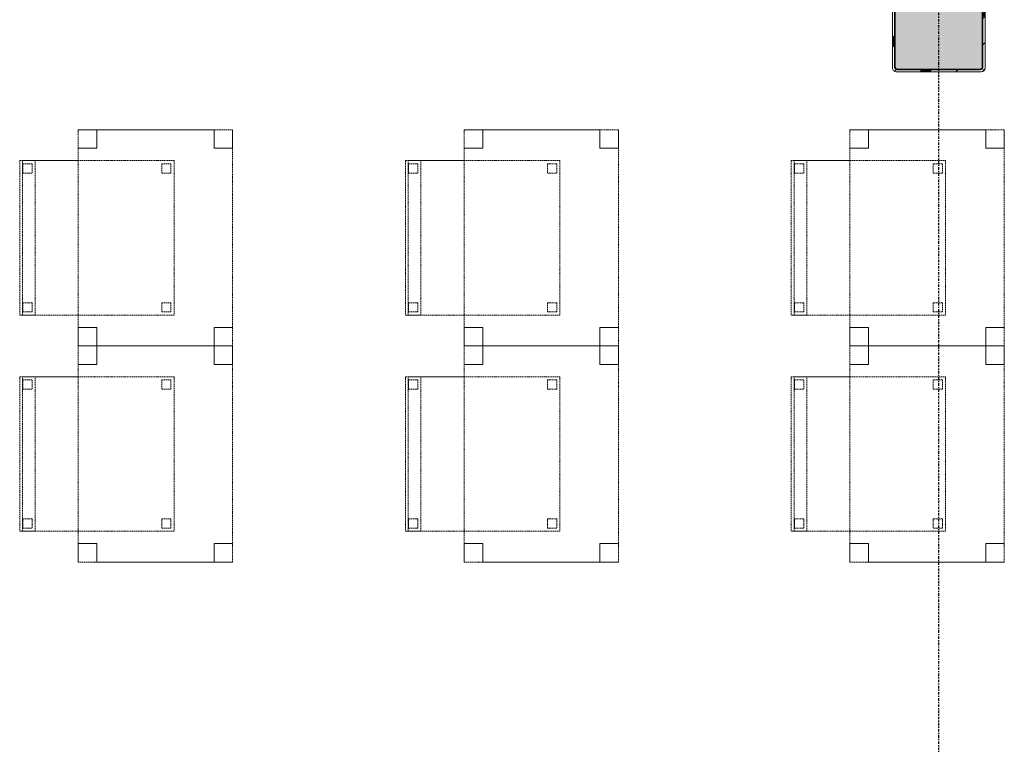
# Model space of a CAD drawing. Header units: millimetres. Extents: x -80560 to 110805, y -11020 to 52719.
# Tile 151 of 182: x 69717 to 72907, y 45322 to 47669. Entities that reach past the tile are written whole.
import ezdxf

# ---------------------------------------------------------------- set-up
doc = ezdxf.new("R2010")
doc.units = ezdxf.units.MM
doc.linetypes.add('CENTER2', pattern=[20, 8, -4, 4, -4])
doc.linetypes.add('DASHED2', pattern=[6, 4, -2])
for name, color, linetype, lineweight in [('I-FURN', 30, 'Continuous', 18), ('S-COLS', 52, 'Continuous', 18), ('S-GRID', 1, 'Continuous', 9)]:
    doc.layers.add(name, color=color, linetype=linetype, lineweight=lineweight)

# ---------------------------------------------------------------- blocks, each defined once
blk = doc.blocks.new('NLRS_28_SCO_UN_staalkolom koker betongevuld_gen_CGA - kolom A-V444-DO_02 tweede verdieping')
at = {"layer": 'S-COLS', "lineweight": 5}
h = blk.add_hatch(dxfattribs=at)
h.set_pattern_fill('FP_146', color=256, style=0, pattern_type=2)
h.set_pattern_definition([(45, (-47800, -47650), (-99.99975, 99.99975), []), (45, (-47715, -47650), (-99.99975, 99.99975), []), (45, (-47710, -47650), (-99.99975, 99.99975), []), (45, (-47705, -47650), (-99.99975, 99.99975), []), (45, (-47700, -47650), (-99.99975, 99.99975), []), (45, (-47695, -47650), (-99.99975, 99.99975), []), (45, (-47690, -47650), (-99.99975, 99.99975), []), (45, (-47685, -47650), (-99.99975, 99.99975), [])])
h.paths.add_polyline_path([(138, -150), (146.5, -146.5), (150, -138), (150, 138), (146.5, 146.5), (138, 150), (-138, 150), (-146.5, 146.5), (-150, 138), (-150, -138), (-146.5, -146.5), (-138, -150)], flags=0)
h.paths.add_polyline_path([(-134, -142), (-139.7, -139.7), (-142, -134), (-142, 134), (-139.7, 139.7), (-134, 142), (134, 142), (139.7, 139.7), (142, 134), (142, -134), (139.7, -139.7), (134, -142)], flags=0)
at = {"layer": 'S-COLS', "lineweight": 9}
blk.add_hatch(color=256, dxfattribs=at).paths.add_polyline_path([(134, -142), (139.7, -139.7), (142, -134), (142, 134), (139.7, 139.7), (134, 142), (-134, 142), (-139.7, 139.7), (-142, 134), (-142, -134), (-139.7, -139.7), (-134, -142)], flags=0)
at = {"layer": 'S-COLS'}
for p, q in [((-150, 138), (-150, -138)), ((-142, -134), (-142, 134)), ((138, 150), (-138, 150)), ((-134, 142), (134, 142)), ((142, 134), (142, -134)), ((150, -138), (150, 138)), ((-138, -150), (138, -150)), ((134, -142), (-134, -142))]:
    blk.add_line(p, q, dxfattribs=at)
at = {"layer": 'S-COLS', "lineweight": 35}
for p, q in [((-142, 134), (-142, -134)), ((134, 142), (-134, 142)), ((142, -134), (142, 134)), ((-134, -142), (134, -142))]:
    blk.add_line(p, q, dxfattribs=at)
at = {"layer": 'S-COLS'}
for centre, radius, start, end in [((-138, 138), 12, 90, 180), ((-134, 134), 8, 90, 180), ((134, 134), 8, 0, 90), ((138, 138), 12, 0, 90), ((-138, -138), 12, 180, 270), ((-134, -134), 8, 180, 270), ((134, -134), 8, 270, 0), ((138, -138), 12, 270, 360)]:
    blk.add_arc(centre, radius, start, end, dxfattribs=at)
at = {"layer": 'S-COLS', "lineweight": 35}
for centre, start, end in [((-134, 134), 90, 180), ((134, 134), 360, 90), ((-134, -134), 180, 270), ((134, -134), 270, 360)]:
    blk.add_arc(centre, 8, start, end, dxfattribs=at)
blk = doc.blocks.new('19112_SW_LeonardoCollege_R2020_rvt-1-DO_02 tweede verdieping')
at = {"color": 9, "lineweight": 9}
blk.add_blockref('NLRS_28_SCO_UN_staalkolom koker betongevuld_gen_CGA - kolom A-V444-DO_02 tweede verdieping', (47800, 47650), dxfattribs=at)
blk = doc.blocks.new('82_tafel1 - tafel 500x700 2-30673039-DO_02 tweede verdieping')
at = {"layer": 'I-FURN', "linetype": 'DASHED2'}
for p, q in [((350, 250), (-350, 250)), ((-350, 250), (-350, -250)), ((350, 250), (-350, 250)), ((-350, 250), (-350, -250)), ((-350, 250), (-350, 190)), ((-290, 250), (-350, 250)), ((-290, 190), (-290, 250)), ((-290, 250), (290, 250)), ((-290, 250), (-290, 190)), ((290, 250), (290, 190)), ((290, 190), (290, 250)), ((350, 250), (290, 250)), ((350, -250), (350, 250)), ((350, -250), (350, 250)), ((350, 190), (350, 250)), ((-350, -190), (-350, 190)), ((-350, 190), (-290, 190)), ((-290, 190), (-350, 190)), ((290, 190), (350, 190)), ((350, 190), (290, 190)), ((350, 190), (350, -190)), ((-290, -190), (-350, -190)), ((-350, -190), (-290, -190)), ((-350, -190), (-350, -250)), ((-290, -250), (-290, -190)), ((-290, -190), (-290, -250)), ((350, -190), (290, -190)), ((290, -190), (290, -250)), ((290, -250), (290, -190)), ((290, -190), (350, -190)), ((350, -250), (350, -190)), ((-350, -250), (350, -250)), ((-350, -250), (350, -250)), ((-350, -250), (-290, -250)), ((290, -250), (-290, -250)), ((290, -250), (350, -250))]:
    blk.add_line(p, q, dxfattribs=at)
blk = doc.blocks.new('82_zitmeubel - stoel 500x500-V330-DO_02 tweede verdieping')
at = {"layer": 'I-FURN', "linetype": 'DASHED2'}
for p, q in [((-192.1, -73), (-192.1, 237)), ((-192.1, 237), (-192.1, -73)), ((-192.1, 237), (307.9, 237)), ((-192.1, 237), (307.9, 237)), ((-182.1, 226), (-182.1, 198)), ((-182.1, 198), (-182.1, 226)), ((-153.1, 227), (-181.1, 227)), ((-181.1, 227), (-153.1, 227)), ((-152.1, 198), (-152.1, 226)), ((-152.1, 226), (-152.1, 198)), ((267.9, 226), (267.9, 198)), ((267.9, 198), (267.9, 226)), ((296.9, 227), (268.9, 227)), ((268.9, 227), (296.9, 227)), ((297.9, 198), (297.9, 226)), ((297.9, 226), (297.9, 198)), ((307.9, 237), (307.9, -73)), ((307.9, -73), (307.9, 237)), ((-181.1, 197), (-153.1, 197)), ((-153.1, 197), (-181.1, 197)), ((268.9, 197), (296.9, 197)), ((296.9, 197), (268.9, 197)), ((-192.1, -213), (-192.1, -73)), ((-192.1, -73), (-192.1, -263)), ((307.9, -73), (307.9, -213)), ((307.9, -263), (307.9, -73)), ((-192.1, -254.1), (-192.1, -213)), ((307.9, -213), (-192.1, -213)), ((-153.1, -223), (-181.1, -223)), ((-181.1, -223), (-153.1, -223)), ((296.9, -223), (268.9, -223)), ((268.9, -223), (296.9, -223)), ((307.9, -213), (307.9, -254.1)), ((-192.1, -263), (-192.1, -254.1)), ((307.9, -254.1), (-192.1, -254.1)), ((-182.1, -224), (-182.1, -252)), ((-182.1, -252), (-182.1, -224)), ((-181.1, -253), (-153.1, -253)), ((-153.1, -253), (-181.1, -253)), ((-152.1, -252), (-152.1, -224)), ((-152.1, -224), (-152.1, -252)), ((267.9, -224), (267.9, -252)), ((267.9, -252), (267.9, -224)), ((268.9, -253), (296.9, -253)), ((296.9, -253), (268.9, -253)), ((297.9, -252), (297.9, -224)), ((297.9, -224), (297.9, -252)), ((307.9, -254.1), (307.9, -263)), ((-192.1, -263), (307.9, -263)), ((-192.1, -263), (307.9, -263))]:
    blk.add_line(p, q, dxfattribs=at)
for centre, start, end in [((-181.1, 226), 90, 180), ((-181.1, 226), 90, 180), ((-153.1, 226), 360, 90), ((-153.1, 226), 360, 90), ((268.9, 226), 90, 180), ((268.9, 226), 90, 180), ((296.9, 226), 360, 90), ((296.9, 226), 360, 90), ((-181.1, 198), 180, 270), ((-181.1, 198), 180, 270), ((-153.1, 198), 270, 0), ((-153.1, 198), 270, 0), ((268.9, 198), 180, 210), ((268.9, 198), 180, 270), ((268.9, 198), 210, 270), ((296.9, 198), 270, 360), ((296.9, 198), 270, 315), ((296.9, 198), 315, 360), ((-181.1, -224), 90, 180), ((-181.1, -224), 135, 180), ((-181.1, -224), 90, 135), ((-153.1, -224), 0, 90), ((-153.1, -224), 75, 90), ((-153.1, -224), 45, 75), ((-153.1, -224), 0, 45), ((268.9, -224), 90, 180), ((268.9, -224), 90, 180), ((296.9, -224), 0, 90), ((296.9, -224), 0, 90), ((-181.1, -252), 180, 270), ((-181.1, -252), 180, 210), ((-181.1, -252), 210, 270), ((-153.1, -252), 270, 0), ((-153.1, -252), 270, 0), ((268.9, -252), 180, 270), ((268.9, -252), 180, 270), ((296.9, -252), 270, 0), ((296.9, -252), 270, 0)]:
    blk.add_arc(centre, 1, start, end, dxfattribs=at)
blk = doc.blocks.new('82_zitmeubel - stoel 500x500-V331-DO_02 tweede verdieping')
at = {"layer": 'I-FURN', "linetype": 'DASHED2'}
for p, q in [((-192.1, -73), (-192.1, 237)), ((-192.1, 237), (-192.1, -73)), ((-192.1, 237), (307.9, 237)), ((-192.1, 237), (307.9, 237)), ((-182.1, 226), (-182.1, 198)), ((-182.1, 198), (-182.1, 226)), ((-153.1, 227), (-181.1, 227)), ((-181.1, 227), (-153.1, 227)), ((-152.1, 198), (-152.1, 226)), ((-152.1, 226), (-152.1, 198)), ((267.9, 226), (267.9, 198)), ((267.9, 198), (267.9, 226)), ((296.9, 227), (268.9, 227)), ((268.9, 227), (296.9, 227)), ((297.9, 198), (297.9, 226)), ((297.9, 226), (297.9, 198)), ((307.9, 237), (307.9, -73)), ((307.9, -73), (307.9, 237)), ((-181.1, 197), (-153.1, 197)), ((-153.1, 197), (-181.1, 197)), ((268.9, 197), (296.9, 197)), ((296.9, 197), (268.9, 197)), ((-192.1, -213), (-192.1, -73)), ((-192.1, -73), (-192.1, -263)), ((307.9, -73), (307.9, -213)), ((307.9, -263), (307.9, -73)), ((-192.1, -254.1), (-192.1, -213)), ((307.9, -213), (-192.1, -213)), ((-153.1, -223), (-181.1, -223)), ((-181.1, -223), (-153.1, -223)), ((296.9, -223), (268.9, -223)), ((268.9, -223), (296.9, -223)), ((307.9, -213), (307.9, -254.1)), ((-192.1, -263), (-192.1, -254.1)), ((307.9, -254.1), (-192.1, -254.1)), ((-182.1, -224), (-182.1, -252)), ((-182.1, -252), (-182.1, -224)), ((-181.1, -253), (-153.1, -253)), ((-153.1, -253), (-181.1, -253)), ((-152.1, -252), (-152.1, -224)), ((-152.1, -224), (-152.1, -252)), ((267.9, -224), (267.9, -252)), ((267.9, -252), (267.9, -224)), ((268.9, -253), (296.9, -253)), ((296.9, -253), (268.9, -253)), ((297.9, -252), (297.9, -224)), ((297.9, -224), (297.9, -252)), ((307.9, -254.1), (307.9, -263)), ((-192.1, -263), (307.9, -263)), ((-192.1, -263), (307.9, -263))]:
    blk.add_line(p, q, dxfattribs=at)
for centre, start, end in [((-181.1, 226), 90, 180), ((-181.1, 226), 90, 180), ((-153.1, 226), 360, 90), ((-153.1, 226), 360, 90), ((268.9, 226), 90, 180), ((268.9, 226), 90, 180), ((296.9, 226), 360, 90), ((296.9, 226), 360, 90), ((-181.1, 198), 180, 270), ((-181.1, 198), 180, 240), ((-181.1, 198), 240, 270), ((-153.1, 198), 270, 0), ((-153.1, 198), 270, 0), ((268.9, 198), 180, 210), ((268.9, 198), 180, 270), ((268.9, 198), 210, 270), ((296.9, 198), 270, 360), ((296.9, 198), 270, 315), ((296.9, 198), 315, 360), ((-181.1, -224), 90, 180), ((-181.1, -224), 135, 180), ((-181.1, -224), 90, 135), ((-153.1, -224), 0, 90), ((-153.1, -224), 75, 90), ((-153.1, -224), 45, 75), ((-153.1, -224), 0, 45), ((268.9, -224), 90, 180), ((268.9, -224), 90, 180), ((296.9, -224), 0, 90), ((296.9, -224), 0, 90), ((-181.1, -252), 180, 270), ((-181.1, -252), 180, 210), ((-181.1, -252), 210, 270), ((-153.1, -252), 270, 0), ((-153.1, -252), 270, 0), ((268.9, -252), 180, 270), ((268.9, -252), 180, 270), ((296.9, -252), 270, 0), ((296.9, -252), 270, 0)]:
    blk.add_arc(centre, 1, start, end, dxfattribs=at)
blk = doc.blocks.new('82_zitmeubel - stoel 500x500-V332-DO_02 tweede verdieping')
at = {"layer": 'I-FURN', "linetype": 'DASHED2'}
for p, q in [((-192.1, -73), (-192.1, 237)), ((-192.1, 237), (-192.1, -73)), ((-192.1, 237), (307.9, 237)), ((-192.1, 237), (307.9, 237)), ((-182.1, 226), (-182.1, 198)), ((-182.1, 198), (-182.1, 226)), ((-153.1, 227), (-181.1, 227)), ((-181.1, 227), (-153.1, 227)), ((-152.1, 198), (-152.1, 226)), ((-152.1, 226), (-152.1, 198)), ((267.9, 226), (267.9, 198)), ((267.9, 198), (267.9, 226)), ((296.9, 227), (268.9, 227)), ((268.9, 227), (296.9, 227)), ((297.9, 198), (297.9, 226)), ((297.9, 226), (297.9, 198)), ((307.9, 237), (307.9, -73)), ((307.9, -73), (307.9, 237)), ((-181.1, 197), (-153.1, 197)), ((-153.1, 197), (-181.1, 197)), ((268.9, 197), (296.9, 197)), ((296.9, 197), (268.9, 197)), ((-192.1, -213), (-192.1, -73)), ((-192.1, -73), (-192.1, -263)), ((307.9, -73), (307.9, -213)), ((307.9, -263), (307.9, -73)), ((-192.1, -254.1), (-192.1, -213)), ((307.9, -213), (-192.1, -213)), ((-153.1, -223), (-181.1, -223)), ((-181.1, -223), (-153.1, -223)), ((296.9, -223), (268.9, -223)), ((268.9, -223), (296.9, -223)), ((307.9, -213), (307.9, -254.1)), ((-192.1, -263), (-192.1, -254.1)), ((307.9, -254.1), (-192.1, -254.1)), ((-182.1, -224), (-182.1, -252)), ((-182.1, -252), (-182.1, -224)), ((-181.1, -253), (-153.1, -253)), ((-153.1, -253), (-181.1, -253)), ((-152.1, -252), (-152.1, -224)), ((-152.1, -224), (-152.1, -252)), ((267.9, -224), (267.9, -252)), ((267.9, -252), (267.9, -224)), ((268.9, -253), (296.9, -253)), ((296.9, -253), (268.9, -253)), ((297.9, -252), (297.9, -224)), ((297.9, -224), (297.9, -252)), ((307.9, -254.1), (307.9, -263)), ((-192.1, -263), (307.9, -263)), ((-192.1, -263), (307.9, -263))]:
    blk.add_line(p, q, dxfattribs=at)
for centre, start, end in [((-181.1, 226), 90, 180), ((-181.1, 226), 135, 180), ((-181.1, 226), 90, 135), ((-153.1, 226), 360, 90), ((-153.1, 226), 30, 90), ((-153.1, 226), 360, 30), ((268.9, 226), 90, 180), ((268.9, 226), 90, 180), ((296.9, 226), 360, 90), ((296.9, 226), 360, 90), ((-181.1, 198), 180, 270), ((-181.1, 198), 180, 240), ((-181.1, 198), 240, 270), ((-153.1, 198), 270, 0), ((-153.1, 198), 270, 300), ((-153.1, 198), 300, 0), ((268.9, 198), 180, 210), ((268.9, 198), 180, 270), ((268.9, 198), 210, 270), ((296.9, 198), 270, 360), ((296.9, 198), 270, 315), ((296.9, 198), 315, 360), ((-181.1, -224), 90, 180), ((-181.1, -224), 135, 180), ((-181.1, -224), 90, 135), ((-153.1, -224), 0, 90), ((-153.1, -224), 75, 90), ((-153.1, -224), 45, 75), ((-153.1, -224), 0, 45), ((268.9, -224), 90, 180), ((268.9, -224), 90, 180), ((296.9, -224), 0, 90), ((296.9, -224), 0, 90), ((-181.1, -252), 180, 270), ((-181.1, -252), 180, 210), ((-181.1, -252), 210, 270), ((-153.1, -252), 270, 0), ((-153.1, -252), 270, 0), ((268.9, -252), 180, 270), ((268.9, -252), 180, 270), ((296.9, -252), 270, 0), ((296.9, -252), 270, 0)]:
    blk.add_arc(centre, 1, start, end, dxfattribs=at)
blk = doc.blocks.new('82_zitmeubel - stoel 500x500-V333-DO_02 tweede verdieping')
at = {"layer": 'I-FURN', "linetype": 'DASHED2'}
for p, q in [((-192.1, -73), (-192.1, 237)), ((-192.1, 237), (-192.1, -73)), ((-192.1, 237), (307.9, 237)), ((-192.1, 237), (307.9, 237)), ((-182.1, 226), (-182.1, 198)), ((-182.1, 198), (-182.1, 226)), ((-153.1, 227), (-181.1, 227)), ((-181.1, 227), (-153.1, 227)), ((-152.1, 198), (-152.1, 226)), ((-152.1, 226), (-152.1, 198)), ((267.9, 226), (267.9, 198)), ((267.9, 198), (267.9, 226)), ((296.9, 227), (268.9, 227)), ((268.9, 227), (296.9, 227)), ((297.9, 198), (297.9, 226)), ((297.9, 226), (297.9, 198)), ((307.9, 237), (307.9, -73)), ((307.9, -73), (307.9, 237)), ((-181.1, 197), (-153.1, 197)), ((-153.1, 197), (-181.1, 197)), ((268.9, 197), (296.9, 197)), ((296.9, 197), (268.9, 197)), ((-192.1, -213), (-192.1, -73)), ((-192.1, -73), (-192.1, -263)), ((307.9, -73), (307.9, -213)), ((307.9, -263), (307.9, -73)), ((-192.1, -254.1), (-192.1, -213)), ((307.9, -213), (-192.1, -213)), ((-153.1, -223), (-181.1, -223)), ((-181.1, -223), (-153.1, -223)), ((296.9, -223), (268.9, -223)), ((268.9, -223), (296.9, -223)), ((307.9, -213), (307.9, -254.1)), ((-192.1, -263), (-192.1, -254.1)), ((307.9, -254.1), (-192.1, -254.1)), ((-182.1, -224), (-182.1, -252)), ((-182.1, -252), (-182.1, -224)), ((-181.1, -253), (-153.1, -253)), ((-153.1, -253), (-181.1, -253)), ((-152.1, -252), (-152.1, -224)), ((-152.1, -224), (-152.1, -252)), ((267.9, -224), (267.9, -252)), ((267.9, -252), (267.9, -224)), ((268.9, -253), (296.9, -253)), ((296.9, -253), (268.9, -253)), ((297.9, -252), (297.9, -224)), ((297.9, -224), (297.9, -252)), ((307.9, -254.1), (307.9, -263)), ((-192.1, -263), (307.9, -263)), ((-192.1, -263), (307.9, -263))]:
    blk.add_line(p, q, dxfattribs=at)
for centre, start, end in [((-181.1, 226), 90, 180), ((-181.1, 226), 105, 180), ((-181.1, 226), 90, 105), ((-153.1, 226), 360, 90), ((-153.1, 226), 30, 90), ((-153.1, 226), 360, 30), ((268.9, 226), 90, 180), ((268.9, 226), 105, 180), ((268.9, 226), 90, 105), ((296.9, 226), 360, 90), ((296.9, 226), 30, 90), ((296.9, 226), 360, 30), ((-181.1, 198), 180, 270), ((-181.1, 198), 180, 225), ((-181.1, 198), 225, 270), ((-153.1, 198), 270, 0), ((-153.1, 198), 270, 285), ((-153.1, 198), 285, 0), ((268.9, 198), 180, 210), ((268.9, 198), 180, 210), ((268.9, 198), 210, 270), ((268.9, 198), 210, 270), ((296.9, 198), 270, 360), ((296.9, 198), 270, 315), ((296.9, 198), 315, 360), ((-181.1, -224), 90, 180), ((-181.1, -224), 135, 180), ((-181.1, -224), 90, 135), ((-153.1, -224), 0, 90), ((-153.1, -224), 75, 90), ((-153.1, -224), 45, 75), ((-153.1, -224), 0, 45), ((268.9, -224), 90, 180), ((268.9, -224), 90, 180), ((296.9, -224), 0, 90), ((296.9, -224), 0, 90), ((-181.1, -252), 180, 270), ((-181.1, -252), 180, 210), ((-181.1, -252), 210, 270), ((-153.1, -252), 270, 0), ((-153.1, -252), 270, 0), ((268.9, -252), 180, 270), ((268.9, -252), 180, 270), ((296.9, -252), 270, 0), ((296.9, -252), 270, 0)]:
    blk.add_arc(centre, 1, start, end, dxfattribs=at)
blk = doc.blocks.new('82_zitmeubel - stoel 500x500-V334-DO_02 tweede verdieping')
at = {"layer": 'I-FURN', "linetype": 'DASHED2'}
for p, q in [((-192.1, -73), (-192.1, 237)), ((-192.1, 237), (-192.1, -73)), ((-192.1, 237), (307.9, 237)), ((-192.1, 237), (307.9, 237)), ((-182.1, 226), (-182.1, 198)), ((-182.1, 198), (-182.1, 226)), ((-153.1, 227), (-181.1, 227)), ((-181.1, 227), (-153.1, 227)), ((-152.1, 198), (-152.1, 226)), ((-152.1, 226), (-152.1, 198)), ((267.9, 226), (267.9, 198)), ((267.9, 198), (267.9, 226)), ((296.9, 227), (268.9, 227)), ((268.9, 227), (296.9, 227)), ((297.9, 198), (297.9, 226)), ((297.9, 226), (297.9, 198)), ((307.9, 237), (307.9, -73)), ((307.9, -73), (307.9, 237)), ((-181.1, 197), (-153.1, 197)), ((-153.1, 197), (-181.1, 197)), ((268.9, 197), (296.9, 197)), ((296.9, 197), (268.9, 197)), ((-192.1, -213), (-192.1, -73)), ((-192.1, -73), (-192.1, -263)), ((307.9, -73), (307.9, -213)), ((307.9, -263), (307.9, -73)), ((-192.1, -254.1), (-192.1, -213)), ((307.9, -213), (-192.1, -213)), ((-153.1, -223), (-181.1, -223)), ((-181.1, -223), (-153.1, -223)), ((296.9, -223), (268.9, -223)), ((268.9, -223), (296.9, -223)), ((307.9, -213), (307.9, -254.1)), ((-192.1, -263), (-192.1, -254.1)), ((307.9, -254.1), (-192.1, -254.1)), ((-182.1, -224), (-182.1, -252)), ((-182.1, -252), (-182.1, -224)), ((-181.1, -253), (-153.1, -253)), ((-153.1, -253), (-181.1, -253)), ((-152.1, -252), (-152.1, -224)), ((-152.1, -224), (-152.1, -252)), ((267.9, -224), (267.9, -252)), ((267.9, -252), (267.9, -224)), ((268.9, -253), (296.9, -253)), ((296.9, -253), (268.9, -253)), ((297.9, -252), (297.9, -224)), ((297.9, -224), (297.9, -252)), ((307.9, -254.1), (307.9, -263)), ((-192.1, -263), (307.9, -263)), ((-192.1, -263), (307.9, -263))]:
    blk.add_line(p, q, dxfattribs=at)
for centre, start, end in [((-181.1, 226), 90, 180), ((-181.1, 226), 90, 180), ((-153.1, 226), 360, 90), ((-153.1, 226), 75, 90), ((-153.1, 226), 360, 75), ((268.9, 226), 90, 180), ((268.9, 226), 150, 165), ((268.9, 226), 165, 180), ((268.9, 226), 90, 150), ((296.9, 226), 360, 90), ((296.9, 226), 360, 90), ((-181.1, 198), 180, 270), ((-181.1, 198), 180, 195), ((-181.1, 198), 195, 225), ((-181.1, 198), 225, 270), ((-153.1, 198), 270, 0), ((-153.1, 198), 270, 345), ((-153.1, 198), 345, 0), ((268.9, 198), 180, 210), ((268.9, 198), 180, 195), ((268.9, 198), 195, 270), ((268.9, 198), 210, 270), ((296.9, 198), 270, 360), ((296.9, 198), 270, 315), ((296.9, 198), 315, 360), ((-181.1, -224), 90, 180), ((-181.1, -224), 135, 180), ((-181.1, -224), 90, 135), ((-153.1, -224), 0, 90), ((-153.1, -224), 75, 90), ((-153.1, -224), 45, 75), ((-153.1, -224), 0, 45), ((268.9, -224), 90, 180), ((268.9, -224), 90, 180), ((296.9, -224), 0, 90), ((296.9, -224), 0, 90), ((-181.1, -252), 180, 270), ((-181.1, -252), 180, 210), ((-181.1, -252), 210, 270), ((-153.1, -252), 270, 0), ((-153.1, -252), 270, 0), ((268.9, -252), 180, 270), ((268.9, -252), 180, 270), ((296.9, -252), 270, 0), ((296.9, -252), 270, 0)]:
    blk.add_arc(centre, 1, start, end, dxfattribs=at)
blk = doc.blocks.new('82_zitmeubel - stoel 500x500-V335-DO_02 tweede verdieping')
at = {"layer": 'I-FURN', "linetype": 'DASHED2'}
for p, q in [((-192.1, -73), (-192.1, 237)), ((-192.1, 237), (-192.1, -73)), ((-192.1, 237), (307.9, 237)), ((-192.1, 237), (307.9, 237)), ((-182.1, 226), (-182.1, 198)), ((-182.1, 198), (-182.1, 226)), ((-153.1, 227), (-181.1, 227)), ((-181.1, 227), (-153.1, 227)), ((-152.1, 198), (-152.1, 226)), ((-152.1, 226), (-152.1, 198)), ((267.9, 226), (267.9, 198)), ((267.9, 198), (267.9, 226)), ((296.9, 227), (268.9, 227)), ((268.9, 227), (296.9, 227)), ((297.9, 198), (297.9, 226)), ((297.9, 226), (297.9, 198)), ((307.9, 237), (307.9, -73)), ((307.9, -73), (307.9, 237)), ((-181.1, 197), (-153.1, 197)), ((-153.1, 197), (-181.1, 197)), ((268.9, 197), (296.9, 197)), ((296.9, 197), (268.9, 197)), ((-192.1, -213), (-192.1, -73)), ((-192.1, -73), (-192.1, -263)), ((307.9, -73), (307.9, -213)), ((307.9, -263), (307.9, -73)), ((-192.1, -254.1), (-192.1, -213)), ((307.9, -213), (-192.1, -213)), ((-153.1, -223), (-181.1, -223)), ((-181.1, -223), (-153.1, -223)), ((296.9, -223), (268.9, -223)), ((268.9, -223), (296.9, -223)), ((307.9, -213), (307.9, -254.1)), ((-192.1, -263), (-192.1, -254.1)), ((307.9, -254.1), (-192.1, -254.1)), ((-182.1, -224), (-182.1, -252)), ((-182.1, -252), (-182.1, -224)), ((-181.1, -253), (-153.1, -253)), ((-153.1, -253), (-181.1, -253)), ((-152.1, -252), (-152.1, -224)), ((-152.1, -224), (-152.1, -252)), ((267.9, -224), (267.9, -252)), ((267.9, -252), (267.9, -224)), ((268.9, -253), (296.9, -253)), ((296.9, -253), (268.9, -253)), ((297.9, -252), (297.9, -224)), ((297.9, -224), (297.9, -252)), ((307.9, -254.1), (307.9, -263)), ((-192.1, -263), (307.9, -263)), ((-192.1, -263), (307.9, -263))]:
    blk.add_line(p, q, dxfattribs=at)
for centre, start, end in [((-181.1, 226), 90, 180), ((-181.1, 226), 150, 180), ((-181.1, 226), 90, 150), ((-153.1, 226), 360, 90), ((-153.1, 226), 360, 90), ((268.9, 226), 90, 180), ((268.9, 226), 90, 180), ((296.9, 226), 360, 90), ((296.9, 226), 360, 90), ((-181.1, 198), 180, 270), ((-181.1, 198), 180, 270), ((-153.1, 198), 270, 0), ((-153.1, 198), 270, 0), ((268.9, 198), 180, 210), ((268.9, 198), 180, 270), ((268.9, 198), 210, 270), ((296.9, 198), 270, 360), ((296.9, 198), 270, 315), ((296.9, 198), 315, 360), ((-181.1, -224), 90, 180), ((-181.1, -224), 135, 180), ((-181.1, -224), 90, 135), ((-153.1, -224), 0, 90), ((-153.1, -224), 75, 90), ((-153.1, -224), 45, 75), ((-153.1, -224), 0, 45), ((268.9, -224), 90, 180), ((268.9, -224), 90, 180), ((296.9, -224), 0, 90), ((296.9, -224), 0, 90), ((-181.1, -252), 180, 270), ((-181.1, -252), 180, 210), ((-181.1, -252), 210, 270), ((-153.1, -252), 270, 0), ((-153.1, -252), 270, 0), ((268.9, -252), 180, 270), ((268.9, -252), 180, 270), ((296.9, -252), 270, 0), ((296.9, -252), 270, 0)]:
    blk.add_arc(centre, 1, start, end, dxfattribs=at)

msp = doc.modelspace()

# ---------------------------------------------------------------- linework, layer by layer
at = {"layer": 'S-GRID', "linetype": 'CENTER2', "lineweight": 25}
msp.add_line((72694.8, 4383.3), (72694.8, 52119.1), dxfattribs=at)

# ---------------------------------------------------------------- block references
at = {"color": 250, "lineweight": 5}
msp.add_blockref('19112_SW_LeonardoCollege_R2020_rvt-1-DO_02 tweede verdieping', (24894.8, 0), dxfattribs=at)
at = {"layer": 'I-FURN', "linetype": 'DASHED2', "rotation": 269.9999999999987}
for name, p in [('82_tafel1 - tafel 500x700 2-30673039-DO_02 tweede verdieping', (70157.3, 46962.5)), ('82_tafel1 - tafel 500x700 2-30673039-DO_02 tweede verdieping', (71407.3, 46962.5)), ('82_tafel1 - tafel 500x700 2-30673039-DO_02 tweede verdieping', (72657.3, 46962.5)), ('82_zitmeubel - stoel 500x500-V330-DO_02 tweede verdieping', (69980.3, 47020.4)), ('82_zitmeubel - stoel 500x500-V332-DO_02 tweede verdieping', (71230.3, 47020.4)), ('82_zitmeubel - stoel 500x500-V334-DO_02 tweede verdieping', (72480.3, 47020.4)), ('82_tafel1 - tafel 500x700 2-30673039-DO_02 tweede verdieping', (70157.3, 46262.5)), ('82_tafel1 - tafel 500x700 2-30673039-DO_02 tweede verdieping', (71407.3, 46262.5)), ('82_tafel1 - tafel 500x700 2-30673039-DO_02 tweede verdieping', (72657.3, 46262.5)), ('82_zitmeubel - stoel 500x500-V331-DO_02 tweede verdieping', (69980.3, 46320.4)), ('82_zitmeubel - stoel 500x500-V333-DO_02 tweede verdieping', (71230.3, 46320.4)), ('82_zitmeubel - stoel 500x500-V335-DO_02 tweede verdieping', (72480.3, 46320.4))]:
    msp.add_blockref(name, p, dxfattribs=at)

doc.saveas('drawing.dxf')
